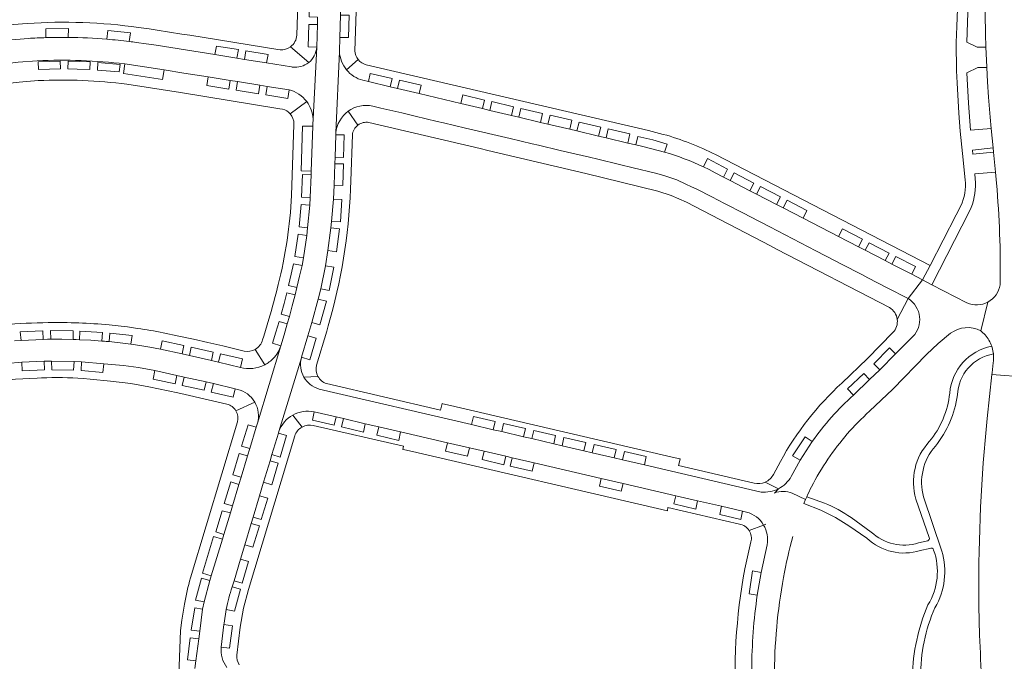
# Model space of a CAD drawing. Header units: metres. Extents: x 166325 to 190320, y 381923 to 404576.
# Tile 49 of 256: x 170403 to 170597, y 385055 to 385181. Entities that reach past the tile are written whole.
import ezdxf

# ---------------------------------------------------------------- set-up
doc = ezdxf.new("R2010")
doc.units = ezdxf.units.M
doc.layers.add('B-WE-VH-VERHARDING_BETONSTRAATSTEEN-GV', color=8, linetype='Continuous', lineweight=18)
doc.layers.add('B-WE-VH-VERHARDING_HALFVERHARDING-GV', color=8, linetype='Continuous', lineweight=18)

msp = doc.modelspace()

# ---------------------------------------------------------------- linework, layer by layer
at = {"layer": 'B-WE-VH-VERHARDING_BETONSTRAATSTEEN-GV', "flags": 128}
for points in [[(170597.534, 385214.824), (170597.193, 385213.068), (170595.335, 385203.653), (170595.156, 385202.831), (170593.698, 385194.574), (170593.508, 385188.059), (170593.487, 385186.986), (170593.467, 385184.998), (170593.492, 385182.452), (170593.58, 385178.29), (170593.633, 385175.985), (170593.639, 385175.856), (170593.811, 385171.98), (170593.817, 385171.851), (170593.959, 385168.988), (170594.148, 385165.992), (170594.466, 385162.017), (170594.655, 385159.833), (170595.06, 385155.982), (170595.138, 385155.16), (170595.511, 385151.238), (170595.717, 385149.068)], [(170459.003, 385213.241), (170459, 385213.144), (170457.851, 385178.21)], [(170461.787, 385175.832), (170460.096, 385175.894), (170460.234, 385180.307), (170461.932, 385180.271), (170461.974, 385181.725), (170460.307, 385181.77), (170460.428, 385186.181), (170462.11, 385186.133), (170462.17, 385187.596), (170460.502, 385187.651), (170460.63, 385192.08), (170462.313, 385192.013), (170462.361, 385193.467), (170460.699, 385193.52), (170460.814, 385197.93), (170462.495, 385197.903), (170462.547, 385199.375), (170460.882, 385199.398), (170461.016, 385203.816), (170462.694, 385203.788), (170462.914, 385210.499)], [(170467.485, 385211.872), (170467.304, 385206.43), (170468.99, 385206.365), (170468.838, 385201.971), (170467.156, 385202.014), (170466.886, 385193.926), (170468.569, 385193.869), (170468.42, 385189.469), (170466.739, 385189.516), (170466.688, 385187.998), (170468.377, 385187.987), (170468.23, 385183.587), (170466.542, 385183.619), (170466.493, 385182.155), (170468.181, 385182.119), (170468.041, 385177.711), (170466.346, 385177.755), (170466.252, 385174.944)], [(170469.326, 385175.111), (170470.355, 385206.128)], [(170593.639, 385175.856), (170591.898, 385175.833), (170589.843, 385176.799), (170590.109, 385184.533), (170590.46, 385191.737), (170590.767, 385197.092), (170586.966, 385197.975), (170586.606, 385196.327), (170586.194, 385195.663)], [(170588.484, 385192.86), (170588.157, 385186.887), (170587.886, 385179.88), (170587.8, 385176.716), (170587.854, 385171.184), (170587.943, 385168.818), (170588.292, 385162.847), (170588.572, 385159.305), (170588.992, 385154.866), (170589.544, 385149.708)], [(170461.974, 385181.725), (170461.932, 385180.271), (170461.787, 385175.832), (170461.058, 385161.715), (170461.028, 385160.629), (170461.018, 385160.265), (170460.722, 385151.437), (170460.7, 385150.684), (170460.524, 385146.197), (170460.437, 385144.7), (170459.998, 385140.241), (170459.821, 385138.773), (170459.164, 385134.321), (170458.891, 385132.841), (170458.399, 385130.728), (170457.894, 385128.515), (170457.539, 385127.082), (170456.964, 385124.914), (170456.397, 385122.772), (170455.994, 385121.345), (170455.359, 385119.209), (170454.707, 385117.028), (170450.11, 385101.765), (170449.867, 385101.003), (170448.606, 385096.786), (170448.171, 385095.348), (170446.898, 385091.139), (170446.464, 385089.736), (170445.204, 385085.49), (170444.783, 385084.117), (170443.49, 385079.905), (170443.221, 385078.981), (170441.021, 385071.759), (170440.746, 385070.829), (170439.584, 385066.609), (170439.303, 385065.176), (170438.739, 385060.821), (170438.538, 385059.33), (170437.983, 385054.979), (170437.77, 385053.505)], [(170452.6, 385094.385), (170452.965, 385095.601), (170454.235, 385099.829), (170454.338, 385100.169), (170458.758, 385114.663), (170458.788, 385114.764), (170460.051, 385119.021), (170460.831, 385121.627), (170462.081, 385126.215), (170462.569, 385128.261), (170463.499, 385132.786), (170464.005, 385135.79), (170464.599, 385140.277), (170464.73, 385141.519), (170465.075, 385145.915), (170465.198, 385148.643), (170465.346, 385152.875), (170465.391, 385154.139), (170465.526, 385158.574), (170465.559, 385158.938), (170466.252, 385174.944), (170466.346, 385177.755), (170466.493, 385182.155)], [(170408.427, 385177.707), (170408.389, 385179.433), (170412.86, 385179.517), (170412.827, 385177.747)], [(170436.788, 385178.203), (170435.229, 385178.415), (170430.38, 385179.172), (170428.777, 385179.406), (170426.688, 385179.706)], [(170424.865, 385176.949), (170425.078, 385178.646), (170420.65, 385179.114), (170420.454, 385177.397)], [(170454.561, 385175.32), (170454.147, 385175.387), (170436.788, 385178.203)], [(170456.977, 385171.92), (170456.833, 385171.943), (170451.905, 385172.728), (170447.551, 385173.424), (170446.078, 385173.665), (170441.73, 385174.379), (170430.175, 385176.215), (170429.223, 385176.37), (170428.207, 385176.508), (170426.262, 385176.77)], [(170426.262, 385176.77), (170428.207, 385176.508), (170429.223, 385176.37), (170430.175, 385176.215), (170441.73, 385174.379), (170442.02, 385176.052), (170446.39, 385175.352), (170446.078, 385173.665), (170447.551, 385173.424), (170447.826, 385175.109), (170452.201, 385174.413), (170451.905, 385172.728), (170456.833, 385171.943), (170456.977, 385171.92)], [(170456.637, 385175.904), (170460.203, 385172.799)], [(170461.058, 385161.715), (170461.787, 385175.832)], [(170591.549, 385149.908), (170591.442, 385150.872), (170595.511, 385151.238), (170595.138, 385155.16), (170591.037, 385154.756), (170590.959, 385155.564), (170595.06, 385155.982), (170594.655, 385159.833), (170590.587, 385159.474), (170590.173, 385164.787), (170589.892, 385170.752), (170592.044, 385171.799), (170593.817, 385171.851), (170593.811, 385171.98), (170593.639, 385175.856)], [(170466.252, 385174.944), (170465.559, 385158.938)], [(170406.743, 385173.147), (170402.984, 385172.855), (170399.761, 385172.477), (170396.787, 385172.052), (170393.905, 385171.582), (170388.856, 385170.453), (170383.132, 385168.827), (170383.719, 385167.013), (170380.457, 385165.929), (170376.512, 385164.453), (170375.795, 385166.198), (170371.106, 385164.131), (170366.541, 385161.804)], [(170366.541, 385161.804), (170371.106, 385164.131), (170375.795, 385166.198), (170379.435, 385167.591), (170383.132, 385168.827), (170388.856, 385170.453), (170393.905, 385171.582), (170396.787, 385172.052), (170399.761, 385172.477), (170402.984, 385172.855), (170406.743, 385173.147)], [(170456.348, 385167.417), (170456.092, 385165.742), (170451.752, 385166.44), (170452.023, 385168.1), (170450.552, 385168.324), (170450.29, 385166.665), (170445.949, 385167.367), (170446.19, 385169.051), (170444.749, 385169.249), (170444.482, 385167.587), (170440.136, 385168.297), (170440.371, 385169.972), (170435.582, 385170.738), (170431.711, 385171.335), (170431.43, 385169.46), (170423.69, 385170.655), (170423.969, 385172.529)], [(170423.969, 385172.529), (170431.711, 385171.335), (170435.582, 385170.738), (170440.371, 385169.972), (170444.749, 385169.249), (170446.19, 385169.051), (170450.552, 385168.324), (170452.023, 385168.1), (170456.348, 385167.417)], [(170467.668, 385171.368), (170469.95, 385173.381)], [(170530.072, 385158.662), (170527.151, 385159.428), (170471.539, 385172.372)], [(170470.886, 385169.299), (170471.958, 385169.048), (170472.332, 385170.669), (170476.638, 385169.679), (170476.26, 385168.022), (170477.701, 385167.682), (170478.077, 385169.357), (170482.374, 385168.35), (170481.959, 385166.675), (170490.186, 385164.731), (170490.549, 385166.436), (170494.837, 385165.424), (170494.459, 385163.721), (170495.875, 385163.386), (170496.268, 385165.101), (170500.573, 385164.086), (170500.177, 385162.369), (170501.594, 385162.034), (170502, 385163.767), (170506.285, 385162.758), (170505.901, 385161.016), (170507.346, 385160.674), (170507.756, 385162.412), (170512.027, 385161.43), (170511.625, 385159.663), (170513.047, 385159.327), (170513.479, 385161.085), (170517.755, 385160.084), (170517.335, 385158.313), (170518.786, 385157.97), (170519.19, 385159.762), (170523.489, 385158.762), (170523.075, 385156.956), (170524.642, 385156.586), (170525.022, 385158.262), (170527.994, 385157.549), (170530.85, 385156.754), (170530.314, 385155.18)], [(170384.323, 385165.092), (170386.941, 385165.869), (170389.688, 385166.622), (170392.209, 385167.218), (170394.678, 385167.742), (170397.372, 385168.182), (170400.239, 385168.607), (170403.143, 385168.921), (170406.906, 385169.238)], [(170424.386, 385168.532), (170434.962, 385166.884), (170454.549, 385163.698), (170455.052, 385163.617)], [(170501.594, 385162.034), (170500.177, 385162.369), (170495.875, 385163.386), (170494.459, 385163.721), (170490.186, 385164.731), (170481.959, 385166.675), (170477.701, 385167.682), (170476.26, 385168.022), (170471.958, 385169.048), (170470.886, 385169.299)], [(170456.549, 385162.705), (170459.812, 385165.11)], [(170472.816, 385164.218), (170474.422, 385163.839), (170478.529, 385162.869), (170481.214, 385162.235), (170485.516, 385161.219), (170486.745, 385160.929), (170491.073, 385159.907), (170499.93, 385157.816), (170504.234, 385156.8), (170505.477, 385156.507), (170509.775, 385155.492), (170511.197, 385155.156), (170515.516, 385154.137), (170517.166, 385153.747), (170521.47, 385152.715), (170524.136, 385152.044), (170528.509, 385150.997), (170530.162, 385150.527), (170532.75, 385149.677), (170534.495, 385148.88), (170535.658, 385148.349), (170536.707, 385147.869), (170539.642, 385146.349), (170542.099, 385145.075), (170546.002, 385143.053), (170547.131, 385142.468), (170551.079, 385140.422), (170560.15, 385135.722), (170564.085, 385133.682), (170565.15, 385133.131), (170569.169, 385131.048), (170570.379, 385130.421), (170574.202, 385128.44), (170578.301, 385126.316), (170581.154, 385129.993), (170579.007, 385131.101), (170575.085, 385133.127), (170573.773, 385133.805), (170569.854, 385135.829), (170568.536, 385136.509), (170564.62, 385138.532), (170557.599, 385142.157), (170553.674, 385144.184), (170552.364, 385144.861), (170548.458, 385146.879), (170547.136, 385147.561), (170543.222, 385149.583), (170541.93, 385150.25), (170540.311, 385151.086), (170539.077, 385151.723), (170537.988, 385152.252)], [(170551.079, 385140.422), (170547.131, 385142.468), (170546.002, 385143.053), (170542.099, 385145.075), (170539.642, 385146.349), (170536.707, 385147.869), (170535.658, 385148.349), (170534.495, 385148.88), (170532.75, 385149.677), (170530.162, 385150.527), (170528.509, 385150.997), (170524.136, 385152.044), (170521.47, 385152.715), (170517.166, 385153.747), (170515.516, 385154.137), (170511.197, 385155.156), (170509.775, 385155.492), (170505.477, 385156.507), (170504.234, 385156.8), (170499.93, 385157.816), (170491.073, 385159.907), (170486.745, 385160.929), (170485.516, 385161.219), (170481.214, 385162.235), (170478.529, 385162.869), (170474.422, 385163.839), (170472.816, 385164.218)], [(170467.991, 385163.222), (170469.894, 385160.474)], [(170530.314, 385155.18), (170526.007, 385156.263), (170524.642, 385156.586), (170523.075, 385156.956), (170518.786, 385157.97), (170517.335, 385158.313), (170513.047, 385159.327), (170511.625, 385159.663), (170507.346, 385160.674), (170505.901, 385161.016), (170501.594, 385162.034)], [(170457.29, 385160.703), (170457.287, 385160.605), (170456.846, 385146.595)], [(170459.998, 385140.241), (170458.316, 385140.469), (170458.744, 385144.845), (170460.437, 385144.7), (170460.524, 385146.197), (170458.82, 385146.31), (170458.968, 385150.733), (170460.7, 385150.684), (170460.722, 385151.437), (170458.703, 385151.505), (170458.983, 385160.299), (170461.018, 385160.265), (170461.028, 385160.629), (170461.058, 385161.715)], [(170472.049, 385161.024), (170493.976, 385155.848), (170495.474, 385155.495), (170514.833, 385150.925), (170528.985, 385147.445), (170531.592, 385146.6), (170534.611, 385145.28), (170551.178, 385136.702), (170552.525, 385136.005), (170574.618, 385124.566)], [(170465.559, 385158.938), (170465.526, 385158.574), (170467.209, 385158.54), (170467.076, 385154.113), (170465.391, 385154.139), (170465.346, 385152.875), (170467.032, 385152.839), (170466.907, 385148.597), (170465.198, 385148.643), (170465.075, 385145.915), (170466.744, 385145.836), (170466.486, 385141.431), (170464.73, 385141.519), (170464.599, 385140.277), (170466.288, 385140.07), (170465.675, 385135.558), (170464.005, 385135.79), (170463.499, 385132.786), (170465.149, 385132.489), (170464.225, 385127.905), (170462.569, 385128.261), (170462.081, 385126.215), (170463.69, 385125.786), (170462.431, 385121.186), (170460.831, 385121.627), (170460.051, 385119.021), (170461.693, 385118.518), (170460.422, 385114.276), (170458.788, 385114.764), (170458.758, 385114.663)], [(170468.459, 385147.889), (170468.512, 385149.526), (170468.806, 385158.535)], [(170537.988, 385152.252), (170538.749, 385153.877), (170542.695, 385151.783), (170541.93, 385150.25), (170543.222, 385149.583), (170544.006, 385151.109), (170547.922, 385149.075), (170547.136, 385147.561), (170548.458, 385146.879), (170549.236, 385148.422), (170553.146, 385146.379), (170552.364, 385144.861), (170553.674, 385144.184), (170554.466, 385145.714), (170558.364, 385143.677), (170557.599, 385142.157), (170564.62, 385138.532), (170565.394, 385140.044), (170569.314, 385138.009), (170568.536, 385136.509), (170569.854, 385135.829), (170570.63, 385137.332), (170574.547, 385135.288), (170573.773, 385133.805), (170575.085, 385133.127), (170575.857, 385134.595), (170579.78, 385132.616), (170579.007, 385131.101), (170581.154, 385129.993), (170582.622, 385132.835), (170540.351, 385154.667)], [(170588.676, 385144.576), (170587.763, 385142.79), (170582.622, 385132.835), (170581.154, 385129.993), (170582.95, 385129.065), (170590.401, 385143.517), (170590.729, 385144.262)], [(170454.707, 385117.028), (170453.085, 385117.517), (170453.745, 385119.705), (170454.367, 385121.808), (170455.994, 385121.345), (170456.397, 385122.772), (170454.784, 385123.23), (170455.352, 385125.366), (170455.898, 385127.478), (170457.539, 385127.082), (170457.894, 385128.515), (170456.251, 385128.909), (170456.773, 385131.153), (170457.232, 385133.188), (170458.891, 385132.841), (170459.164, 385134.321), (170457.498, 385134.634), (170458.153, 385138.994), (170459.821, 385138.773), (170459.998, 385140.241)], [(170576.16, 385122.235), (170578.301, 385126.316), (170574.202, 385128.44), (170570.379, 385130.421), (170569.169, 385131.048), (170565.15, 385133.131), (170564.085, 385133.682), (170560.15, 385135.722), (170551.079, 385140.422)], [(170589.859, 385125.497), (170582.95, 385129.065), (170581.154, 385129.993), (170578.301, 385126.316)], [(170578.301, 385126.316), (170576.16, 385122.235)], [(170594.039, 385125.652), (170592.609, 385119.959)], [(170452.362, 385122.289), (170451.344, 385118.917), (170451.134, 385118.225)], [(170402.268, 385117.979), (170403.549, 385118.047), (170403.391, 385119.808), (170407.855, 385120.006), (170407.909, 385118.278), (170408.767, 385118.324), (170409.086, 385118.327), (170409.405, 385118.329), (170409.356, 385120.019), (170413.823, 385119.987), (170413.778, 385118.275), (170414.422, 385118.253), (170415.065, 385118.229), (170415.126, 385119.938), (170419.592, 385119.651), (170419.447, 385117.971), (170419.685, 385117.952)], [(170426.491, 385120.464), (170424.516, 385120.747), (170422.663, 385120.955), (170420.887, 385121.146)], [(170420.91, 385117.846), (170421.049, 385119.526), (170425.41, 385119.025), (170425.169, 385117.357)], [(170425.41, 385119.025), (170421.049, 385119.526), (170420.91, 385117.846)], [(170440.332, 385117.676), (170437.506, 385118.326), (170434.626, 385118.946), (170431.556, 385119.585)], [(170461.763, 385113.207), (170463.756, 385119.923), (170464.062, 385120.955)], [(170575.31, 385119.638), (170570.324, 385114.521), (170565.254, 385109.694)], [(170575.263, 385108.463), (170581.95, 385115.285), (170584.216, 385117.495), (170586.685, 385119.49)], [(170419.685, 385117.952), (170419.447, 385117.971), (170417.264, 385118.119), (170415.065, 385118.229), (170414.422, 385118.253), (170413.778, 385118.275), (170411.592, 385118.322), (170409.405, 385118.329), (170409.086, 385118.327), (170408.767, 385118.324), (170407.909, 385118.278), (170403.549, 385118.047), (170402.268, 385117.979)], [(170425.169, 385117.357), (170425.41, 385119.025)], [(170426.938, 385117.097), (170428.94, 385116.763), (170430.978, 385116.36), (170431.318, 385118.009), (170435.629, 385117.104), (170435.287, 385115.444), (170436.716, 385115.146), (170437.057, 385116.765), (170441.397, 385115.801), (170441.031, 385114.137), (170442.451, 385113.816), (170442.856, 385115.451), (170447.148, 385114.431), (170446.755, 385112.782)], [(170447.499, 385115.982), (170443.27, 385117.006), (170440.332, 385117.676)], [(170567.542, 385107.332), (170566.369, 385108.552), (170569.571, 385111.593), (170570.721, 385110.397), (170572.701, 385112.305), (170571.543, 385113.499), (170574.668, 385116.638), (170575.847, 385115.454), (170579.258, 385118.868)], [(170579.258, 385118.868), (170575.847, 385115.454), (170572.701, 385112.305), (170570.721, 385110.397), (170567.542, 385107.332)], [(170446.755, 385112.782), (170442.451, 385113.816), (170441.031, 385114.137), (170436.716, 385115.146), (170435.287, 385115.444), (170430.978, 385116.36), (170428.94, 385116.763), (170426.938, 385117.097)], [(170449.686, 385116.321), (170451.549, 385113.291)], [(170450.11, 385101.765), (170454.707, 385117.028)], [(170594.793, 385116.925), (170595.124, 385115.441)], [(170391.817, 385112.336), (170393.271, 385112.588), (170397.631, 385113.216), (170400.732, 385113.552), (170403.684, 385113.784), (170408.102, 385113.974), (170409.537, 385113.991), (170413.998, 385113.966), (170415.46, 385113.844), (170419.86, 385113.502), (170423.718, 385113.136), (170426.684, 385112.735), (170429.877, 385112.141), (170434.22, 385111.188), (170435.652, 385110.885), (170439.981, 385109.926), (170441.424, 385109.583), (170445.725, 385108.547), (170446.19, 385108.443)], [(170429.557, 385110.438), (170429.877, 385112.141), (170426.684, 385112.735), (170423.718, 385113.136), (170419.86, 385113.502), (170419.674, 385111.797), (170415.359, 385112.163), (170415.46, 385113.844), (170413.998, 385113.966), (170413.9, 385112.247), (170409.583, 385112.293), (170409.537, 385113.991), (170408.102, 385113.974), (170408.125, 385112.265), (170403.765, 385112.091), (170403.684, 385113.784), (170400.732, 385113.552)], [(170458.758, 385114.663), (170454.338, 385100.169)], [(170595.063, 385113.655), (170594.85, 385111.68), (170594.817, 385111.368), (170601.71, 385110.849), (170601.98, 385115.043)], [(170378.283, 385105.45), (170381.666, 385106.551), (170385.451, 385107.772), (170389.353, 385108.439), (170393.306, 385109.257), (170397.216, 385109.871), (170402.434, 385110.453), (170406.685, 385110.654), (170407.561, 385110.7)], [(170415.778, 385110.572), (170417.162, 385110.464), (170421.165, 385110.089), (170425.187, 385109.635), (170428.702, 385108.96), (170434.399, 385107.777), (170435.887, 385107.472), (170444.11, 385105.544)], [(170446.19, 385108.443), (170445.725, 385108.547), (170445.335, 385106.89), (170441.01, 385107.918), (170441.424, 385109.583), (170439.981, 385109.926), (170439.594, 385108.284), (170435.294, 385109.223), (170435.652, 385110.885), (170434.22, 385111.188), (170433.868, 385109.534), (170429.557, 385110.438)], [(170459.261, 385110.878), (170462.037, 385111.011)], [(170533.303, 385094.76), (170531.842, 385095.1), (170488.117, 385105.266), (170486.619, 385105.614), (170486.501, 385105.642), (170486.178, 385104.337), (170463.724, 385109.578)], [(170601.463, 385107.008), (170601.71, 385110.849), (170594.817, 385111.368), (170593.885, 385102.729)], [(170516.066, 385095.98), (170514.417, 385096.364), (170510.134, 385097.361), (170508.493, 385097.743), (170504.175, 385098.748), (170502.53, 385099.131), (170498.234, 385100.131), (170496.582, 385100.516), (170492.291, 385101.515), (170462.255, 385108.508)], [(170462.255, 385108.508), (170492.291, 385101.515), (170492.667, 385103.136), (170496.958, 385102.148), (170496.582, 385100.516), (170498.234, 385100.131), (170498.612, 385101.762), (170502.905, 385100.765), (170502.53, 385099.131), (170504.175, 385098.748), (170504.552, 385100.378), (170508.843, 385099.388), (170508.493, 385097.743), (170510.134, 385097.361), (170510.505, 385098.999), (170514.813, 385097.998), (170514.417, 385096.364), (170516.066, 385095.98), (170516.449, 385097.623), (170520.762, 385096.613), (170520.39, 385094.973), (170522.032, 385094.591), (170522.399, 385096.246), (170526.722, 385095.231), (170526.339, 385093.589), (170549.343, 385088.233)], [(170570.708, 385104.142), (170575.263, 385108.463)], [(170445.882, 385104.216), (170449.571, 385105.949)], [(170478.327, 385100.079), (170477.952, 385098.41), (170473.645, 385099.412), (170474.001, 385101.081), (170471.364, 385101.692), (170470.976, 385100.053), (170466.667, 385101.046), (170467.05, 385102.691), (170465.62, 385103.023), (170465.237, 385101.377), (170460.933, 385102.378), (170461.262, 385104.033)], [(170461.262, 385104.033), (170465.62, 385103.023), (170467.05, 385102.691), (170471.364, 385101.692), (170474.001, 385101.081), (170478.327, 385100.079), (170487.561, 385097.94), (170491.885, 385096.938), (170494.754, 385096.273), (170499.051, 385095.278), (170500.285, 385094.992), (170504.599, 385093.992), (170517.829, 385090.928), (170522.136, 385089.93), (170532.539, 385087.52), (170536.835, 385086.525), (170541.533, 385085.436), (170545.669, 385084.478), (170546.491, 385084.287)], [(170446.193, 385102.046), (170436.936, 385071.338)], [(170458.894, 385101.039), (170457.076, 385103.397)], [(170454.338, 385100.169), (170454.235, 385099.829), (170455.839, 385099.344), (170454.589, 385095.108), (170452.965, 385095.601), (170452.6, 385094.385), (170454.201, 385093.911), (170452.918, 385089.676), (170451.33, 385090.16), (170450.537, 385087.521), (170452.142, 385087.051), (170450.855, 385082.805), (170449.264, 385083.283), (170448.901, 385082.073), (170450.501, 385081.595), (170449.218, 385077.372), (170447.63, 385077.843), (170446.781, 385075.017), (170448.378, 385074.546), (170447.105, 385070.304), (170445.509, 385070.783), (170445.138, 385069.551), (170446.755, 385069.087), (170445.616, 385064.806), (170443.95, 385065.143), (170443.537, 385062.436), (170443.505, 385062.17), (170445.188, 385061.894), (170444.633, 385057.495), (170442.957, 385057.682)], [(170446.898, 385091.139), (170445.277, 385091.641), (170446.536, 385095.85), (170448.171, 385095.348), (170448.606, 385096.786), (170446.984, 385097.261), (170448.253, 385101.482), (170449.867, 385101.003), (170450.11, 385101.765)], [(170461.102, 385101.356), (170478.875, 385097.244), (170478.735, 385096.628), (170479.143, 385096.533), (170480.63, 385096.188), (170530.873, 385084.528), (170530.997, 385085.176), (170545.061, 385081.895)], [(170546.491, 385084.287), (170545.669, 385084.478), (170545.347, 385082.844), (170541.187, 385083.788), (170541.533, 385085.436), (170536.835, 385086.525), (170536.457, 385084.892), (170532.134, 385085.885), (170532.539, 385087.52), (170522.136, 385089.93), (170521.791, 385088.379), (170517.513, 385089.382), (170517.829, 385090.928), (170504.599, 385093.992), (170504.231, 385092.338), (170499.924, 385093.338), (170500.285, 385094.992), (170499.051, 385095.278), (170498.675, 385093.625), (170494.377, 385094.614), (170494.754, 385096.273), (170491.885, 385096.938), (170491.503, 385095.288), (170487.184, 385096.278), (170487.561, 385097.94), (170478.327, 385100.079)], [(170446.041, 385056.13), (170446.709, 385061.624), (170447.353, 385065.368), (170448.376, 385069.026), (170457.468, 385099.309)], [(170555.293, 385091.279), (170557.033, 385094.51), (170555.513, 385095.346), (170558.049, 385099.137), (170559.411, 385098.183)], [(170559.411, 385098.183), (170557.033, 385094.51), (170555.293, 385091.279)], [(170445.138, 385069.551), (170445.509, 385070.783), (170446.781, 385075.017), (170447.63, 385077.843), (170448.901, 385082.073), (170449.264, 385083.283), (170450.537, 385087.521), (170451.33, 385090.16), (170452.6, 385094.385)], [(170549.343, 385088.233), (170526.339, 385093.589), (170522.032, 385094.591), (170520.39, 385094.973), (170516.066, 385095.98)], [(170547.978, 385089.978), (170533.082, 385093.438), (170533.382, 385094.742), (170533.303, 385094.76)], [(170553.144, 385094.253), (170551.801, 385091.714)], [(170437.77, 385053.505), (170437.983, 385054.979), (170436.302, 385055.177), (170436.852, 385059.551), (170438.538, 385059.33), (170438.739, 385060.821), (170437.04, 385061.02), (170437.756, 385065.406), (170439.303, 385065.176), (170439.584, 385066.609), (170437.916, 385066.92), (170439.112, 385071.309), (170440.746, 385070.829), (170441.021, 385071.759), (170439.306, 385072.251), (170441.476, 385079.501), (170443.221, 385078.981), (170443.49, 385079.905), (170441.898, 385080.429), (170443.139, 385084.506), (170444.783, 385084.117), (170445.204, 385085.49), (170443.586, 385085.995), (170444.845, 385090.223), (170446.464, 385089.736), (170446.898, 385091.139)], [(170550.15, 385090.194), (170552.761, 385088.89)], [(170551.949, 385088.043), (170552.761, 385088.89)], [(170555.481, 385087.997), (170558.071, 385086.747), (170558.329, 385087.315)], [(170549.835, 385081.74), (170546.993, 385080.675)], [(170550.281, 385081.918), (170549.835, 385081.74)], [(170548.594, 385067.951), (170546.975, 385068.197), (170547.678, 385072.694), (170549.333, 385072.363), (170550.515, 385077.846)], [(170550.515, 385077.846), (170549.333, 385072.363), (170548.594, 385067.951)], [(170443.95, 385065.143), (170445.616, 385064.806), (170446.755, 385069.087), (170445.138, 385069.551)], [(170435.724, 385066.153), (170435.185, 385063.024), (170434.963, 385061.006), (170434.414, 385046.934)], [(170442.957, 385057.682), (170443.505, 385062.17), (170443.537, 385062.436), (170443.95, 385065.143)]]:
    msp.add_lwpolyline(points, dxfattribs=at)
for points in [[(170466.493, 385182.155), (170466.346, 385177.755), (170468.041, 385177.711), (170468.181, 385182.119)], [(170461.932, 385180.271), (170460.234, 385180.307), (170460.096, 385175.894), (170461.787, 385175.832)], [(170441.73, 385174.379), (170446.078, 385173.665), (170446.39, 385175.352), (170442.02, 385176.052)], [(170447.551, 385173.424), (170451.905, 385172.728), (170452.201, 385174.413), (170447.826, 385175.109)], [(170411.309, 385171.574), (170411.27, 385173.043), (170406.902, 385172.942), (170406.98, 385171.458)], [(170414.617, 385171.514), (170417.113, 385171.444), (170417.155, 385172.923), (170412.805, 385173.054), (170412.784, 385171.566)], [(170418.668, 385172.806), (170423.066, 385172.409), (170422.878, 385170.957), (170418.583, 385171.329)], [(170423.066, 385172.409), (170418.668, 385172.806), (170418.583, 385171.329), (170422.878, 385170.957)], [(170444.749, 385169.249), (170440.371, 385169.972), (170440.136, 385168.297), (170444.482, 385167.587)], [(170471.958, 385169.048), (170476.26, 385168.022), (170476.638, 385169.679), (170472.332, 385170.669)], [(170450.552, 385168.324), (170446.19, 385169.051), (170445.949, 385167.367), (170450.29, 385166.665)], [(170456.348, 385167.417), (170452.023, 385168.1), (170451.752, 385166.44), (170456.092, 385165.742)], [(170477.701, 385167.682), (170481.959, 385166.675), (170482.374, 385168.35), (170478.077, 385169.357)], [(170490.186, 385164.731), (170494.459, 385163.721), (170494.837, 385165.424), (170490.549, 385166.436)], [(170495.875, 385163.386), (170500.177, 385162.369), (170500.573, 385164.086), (170496.268, 385165.101)], [(170501.594, 385162.034), (170505.901, 385161.016), (170506.285, 385162.758), (170502, 385163.767)], [(170507.346, 385160.674), (170511.625, 385159.663), (170512.027, 385161.43), (170507.756, 385162.412)], [(170513.047, 385159.327), (170517.335, 385158.313), (170517.755, 385160.084), (170513.479, 385161.085)], [(170465.526, 385158.574), (170465.391, 385154.139), (170467.076, 385154.113), (170467.209, 385158.54)], [(170518.786, 385157.97), (170523.075, 385156.956), (170523.489, 385158.762), (170519.19, 385159.762)], [(170465.346, 385152.875), (170465.198, 385148.643), (170466.907, 385148.597), (170467.032, 385152.839)], [(170537.988, 385152.252), (170539.077, 385151.723), (170540.311, 385151.086), (170541.93, 385150.25), (170542.695, 385151.783), (170538.749, 385153.877)], [(170460.7, 385150.684), (170458.968, 385150.733), (170458.82, 385146.31), (170460.524, 385146.197)], [(170543.222, 385149.583), (170547.136, 385147.561), (170547.922, 385149.075), (170544.006, 385151.109)], [(170548.458, 385146.879), (170552.364, 385144.861), (170553.146, 385146.379), (170549.236, 385148.422)], [(170460.437, 385144.7), (170458.744, 385144.845), (170458.316, 385140.469), (170459.998, 385140.241)], [(170465.075, 385145.915), (170464.73, 385141.519), (170466.486, 385141.431), (170466.744, 385145.836)], [(170553.674, 385144.184), (170557.599, 385142.157), (170558.364, 385143.677), (170554.466, 385145.714)], [(170459.821, 385138.773), (170458.153, 385138.994), (170457.498, 385134.634), (170459.164, 385134.321)], [(170464.599, 385140.277), (170464.005, 385135.79), (170465.675, 385135.558), (170466.288, 385140.07)], [(170564.62, 385138.532), (170568.536, 385136.509), (170569.314, 385138.009), (170565.394, 385140.044)], [(170569.854, 385135.829), (170573.773, 385133.805), (170574.547, 385135.288), (170570.63, 385137.332)], [(170458.891, 385132.841), (170457.232, 385133.188), (170456.773, 385131.153), (170456.251, 385128.909), (170457.894, 385128.515), (170458.399, 385130.728)], [(170575.085, 385133.127), (170579.007, 385131.101), (170579.78, 385132.616), (170575.857, 385134.595)], [(170463.499, 385132.786), (170462.569, 385128.261), (170464.225, 385127.905), (170465.149, 385132.489)], [(170457.539, 385127.082), (170455.898, 385127.478), (170455.352, 385125.366), (170454.784, 385123.23), (170456.397, 385122.772), (170456.964, 385124.914)], [(170462.081, 385126.215), (170460.831, 385121.627), (170462.431, 385121.186), (170463.69, 385125.786)], [(170455.994, 385121.345), (170454.367, 385121.808), (170453.745, 385119.705), (170453.085, 385117.517), (170454.707, 385117.028), (170455.359, 385119.209)], [(170407.855, 385120.006), (170403.391, 385119.808), (170403.549, 385118.047), (170407.909, 385118.278)], [(170413.823, 385119.987), (170409.356, 385120.019), (170409.405, 385118.329), (170411.592, 385118.322), (170413.778, 385118.275)], [(170419.592, 385119.651), (170415.126, 385119.938), (170415.065, 385118.229), (170417.264, 385118.119), (170419.447, 385117.971)], [(170435.629, 385117.104), (170431.318, 385118.009), (170430.978, 385116.36), (170435.287, 385115.444)], [(170460.051, 385119.021), (170458.788, 385114.764), (170460.422, 385114.276), (170461.693, 385118.518)], [(170441.397, 385115.801), (170437.057, 385116.765), (170436.716, 385115.146), (170441.031, 385114.137)], [(170447.148, 385114.431), (170442.856, 385115.451), (170442.451, 385113.816), (170446.755, 385112.782)], [(170575.847, 385115.454), (170574.668, 385116.638), (170571.543, 385113.499), (170572.701, 385112.305)], [(170408.102, 385113.974), (170403.684, 385113.784), (170403.765, 385112.091), (170408.125, 385112.265)], [(170413.998, 385113.966), (170409.537, 385113.991), (170409.583, 385112.293), (170413.9, 385112.247)], [(170419.86, 385113.502), (170415.46, 385113.844), (170415.359, 385112.163), (170419.674, 385111.797)], [(170434.22, 385111.188), (170429.877, 385112.141), (170429.557, 385110.438), (170433.868, 385109.534)], [(170570.721, 385110.397), (170569.571, 385111.593), (170566.369, 385108.552), (170567.542, 385107.332)], [(170439.981, 385109.926), (170435.652, 385110.885), (170435.294, 385109.223), (170439.594, 385108.284)], [(170445.725, 385108.547), (170441.424, 385109.583), (170441.01, 385107.918), (170445.335, 385106.89)], [(170465.62, 385103.023), (170461.262, 385104.033), (170460.933, 385102.378), (170465.237, 385101.377)], [(170471.364, 385101.692), (170467.05, 385102.691), (170466.667, 385101.046), (170470.976, 385100.053)], [(170492.291, 385101.515), (170496.582, 385100.516), (170496.958, 385102.148), (170492.667, 385103.136)], [(170449.867, 385101.003), (170448.253, 385101.482), (170446.984, 385097.261), (170448.606, 385096.786)], [(170478.327, 385100.079), (170474.001, 385101.081), (170473.645, 385099.412), (170477.952, 385098.41)], [(170498.234, 385100.131), (170502.53, 385099.131), (170502.905, 385100.765), (170498.612, 385101.762)], [(170504.175, 385098.748), (170508.493, 385097.743), (170508.843, 385099.388), (170504.552, 385100.378)], [(170454.235, 385099.829), (170452.965, 385095.601), (170454.589, 385095.108), (170455.839, 385099.344)], [(170491.885, 385096.938), (170487.561, 385097.94), (170487.184, 385096.278), (170491.503, 385095.288)], [(170510.134, 385097.361), (170514.417, 385096.364), (170514.813, 385097.998), (170510.505, 385098.999)], [(170559.411, 385098.183), (170558.049, 385099.137), (170555.513, 385095.346), (170557.033, 385094.51)], [(170499.051, 385095.278), (170494.754, 385096.273), (170494.377, 385094.614), (170498.675, 385093.625)], [(170516.066, 385095.98), (170520.39, 385094.973), (170520.762, 385096.613), (170516.449, 385097.623)], [(170522.032, 385094.591), (170526.339, 385093.589), (170526.722, 385095.231), (170522.399, 385096.246)], [(170448.171, 385095.348), (170446.536, 385095.85), (170445.277, 385091.641), (170446.898, 385091.139)], [(170452.6, 385094.385), (170451.33, 385090.16), (170452.918, 385089.676), (170454.201, 385093.911)], [(170504.599, 385093.992), (170500.285, 385094.992), (170499.924, 385093.338), (170504.231, 385092.338)], [(170446.464, 385089.736), (170444.845, 385090.223), (170443.586, 385085.995), (170445.204, 385085.49)], [(170522.136, 385089.93), (170517.829, 385090.928), (170517.513, 385089.382), (170521.791, 385088.379)], [(170450.537, 385087.521), (170449.264, 385083.283), (170450.855, 385082.805), (170452.142, 385087.051)], [(170536.835, 385086.525), (170532.539, 385087.52), (170532.134, 385085.885), (170536.457, 385084.892)], [(170444.783, 385084.117), (170443.139, 385084.506), (170441.898, 385080.429), (170443.49, 385079.905)], [(170545.669, 385084.478), (170541.533, 385085.436), (170541.187, 385083.788), (170545.347, 385082.844)], [(170448.901, 385082.073), (170447.63, 385077.843), (170449.218, 385077.372), (170450.501, 385081.595)], [(170446.781, 385075.017), (170445.509, 385070.783), (170447.105, 385070.304), (170448.378, 385074.546)], [(170440.746, 385070.829), (170439.112, 385071.309), (170437.916, 385066.92), (170439.584, 385066.609)], [(170549.333, 385072.363), (170547.678, 385072.694), (170546.975, 385068.197), (170548.594, 385067.951)], [(170439.303, 385065.176), (170437.756, 385065.406), (170437.04, 385061.02), (170438.739, 385060.821)], [(170443.505, 385062.17), (170442.957, 385057.682), (170444.633, 385057.495), (170445.188, 385061.894)], [(170438.538, 385059.33), (170436.852, 385059.551), (170436.302, 385055.177), (170437.983, 385054.979)]]:
    msp.add_lwpolyline(points, close=True, dxfattribs=at)
at = {"layer": 'B-WE-VH-VERHARDING_BETONSTRAATSTEEN-GV'}
for points in [[(170404.717, 385180.499, 0.0381137), (170390.584, 385178.461)], [(170426.688, 385179.706, 0.0518888), (170404.717, 385180.499)], [(170404.987, 385177.552, 0.0178188), (170398.438, 385176.887)], [(170408.427, 385177.707, 0.0078591), (170404.987, 385177.552)], [(170412.827, 385177.747, 0.0099992), (170408.427, 385177.707)], [(170420.454, 385177.397, 0.0175219), (170412.827, 385177.747)], [(170457.851, 385178.21, -0.2272581), (170456.637, 385175.904)], [(170420.454, 385177.397, -0.010436), (170424.865, 385176.949)], [(170426.262, 385176.77, 0.0036115), (170424.865, 385176.949)], [(170456.637, 385175.904, -0.1849682), (170454.561, 385175.32)], [(170461.787, 385175.832, -0.2116327), (170460.203, 385172.799)], [(170467.668, 385171.368, -0.1571074), (170466.252, 385174.944)], [(170469.95, 385173.381, -0.1640812), (170469.326, 385175.111)], [(170406.743, 385173.147, -0.04118), (170423.969, 385172.529)], [(170456.977, 385171.92, 0.2062009), (170460.203, 385172.799)], [(170471.539, 385172.372, -0.1678757), (170469.95, 385173.381)], [(170467.668, 385171.368, 0.1563928), (170470.886, 385169.299)], [(170406.906, 385169.238, -0.0437439), (170424.386, 385168.532)], [(170459.812, 385165.11, 0.171065), (170456.348, 385167.417)], [(170459.812, 385165.11, -0.1474178), (170461.058, 385161.715)], [(170472.816, 385164.218, 0.2159547), (170467.991, 385163.222)], [(170455.052, 385163.617, -0.1513594), (170456.549, 385162.705)], [(170456.549, 385162.705, -0.1863042), (170457.29, 385160.703)], [(170465.559, 385158.938, -0.2161848), (170467.991, 385163.222)], [(170468.806, 385158.535, -0.2051893), (170469.894, 385160.474)], [(170469.894, 385160.474, -0.2051258), (170472.049, 385161.024)], [(170540.351, 385154.667, 0.048953), (170530.072, 385158.662)], [(170530.314, 385155.18, -0.0383797), (170537.988, 385152.252)], [(170589.544, 385149.708, -0.1333018), (170588.676, 385144.576)], [(170590.729, 385144.262, 0.1156525), (170591.549, 385149.908)], [(170595.717, 385149.068, -0.0264018), (170596.434, 385129.06)], [(170456.846, 385146.595, -0.0481285), (170454.202, 385129.067)], [(170464.062, 385120.955, 0.0610094), (170468.459, 385147.889)], [(170454.202, 385129.067, -0.009822), (170452.362, 385122.289)], [(170596.434, 385129.06, -0.2338479), (170594.039, 385125.652)], [(170578.301, 385126.316, -0.2322667), (170580.566, 385122.704)], [(170594.039, 385125.652, -0.2351635), (170589.859, 385125.497)], [(170574.618, 385124.566, -0.2316168), (170576.16, 385122.235)], [(170408.891, 385121.594, 0.0391707), (170391.459, 385120.047)], [(170420.887, 385121.146, 0.0256788), (170408.891, 385121.594)], [(170576.16, 385122.235, -0.2264774), (170575.31, 385119.638)], [(170580.566, 385122.704, -0.2195707), (170579.258, 385118.868)], [(170431.556, 385119.585, 0.0143289), (170426.491, 385120.464)], [(170586.685, 385119.49, -0.2935071), (170592.609, 385119.959)], [(170592.609, 385119.959, -0.0446527), (170593.458, 385119.173)], [(170420.91, 385117.846, 0.0033112), (170419.685, 385117.952)], [(170420.91, 385117.846, -0.010854), (170425.169, 385117.357)], [(170425.169, 385117.357, -0.004508), (170426.938, 385117.097)], [(170451.134, 385118.225, -0.2021784), (170449.686, 385116.321)], [(170593.458, 385119.173, -0.0999832), (170594.793, 385116.925)], [(170449.686, 385116.321, -0.1860936), (170447.499, 385115.982)], [(170453.235, 385114.556, 0.1186056), (170454.707, 385117.028)], [(170595.124, 385115.441, -0.0688651), (170595.063, 385113.655)], [(170453.235, 385114.556, -0.0810323), (170451.549, 385113.291)], [(170459.261, 385110.878, -0.1946835), (170458.758, 385114.663)], [(170446.755, 385112.782, 0.1904259), (170451.549, 385113.291)], [(170462.037, 385111.011, -0.1876471), (170461.763, 385113.207)], [(170407.561, 385110.7, -0.0303833), (170415.778, 385110.572)], [(170462.255, 385108.508, -0.1945999), (170459.261, 385110.878)], [(170463.724, 385109.578, -0.1878281), (170462.037, 385111.011)], [(170565.254, 385109.694, 0.0834411), (170553.144, 385094.253)], [(170446.19, 385108.443, -0.2040845), (170449.571, 385105.949)], [(170449.571, 385105.949, -0.205165), (170450.11, 385101.765)], [(170559.411, 385098.183, -0.056144), (170567.542, 385107.332)], [(170444.11, 385105.544, -0.1999638), (170445.882, 385104.216)], [(170445.882, 385104.216, -0.1977293), (170446.193, 385102.046)], [(170461.262, 385104.033, 0.1811094), (170457.076, 385103.397)], [(170562.509, 385094.717, -0.0603212), (170570.708, 385104.142)], [(170454.338, 385100.169, -0.1810162), (170457.076, 385103.397)], [(170593.885, 385102.729, 0.0272156), (170592.233, 385067.745)], [(170457.468, 385099.309, -0.1869809), (170458.894, 385101.039)], [(170458.894, 385101.039, -0.1862046), (170461.102, 385101.356)], [(170559.281, 385089.269, -0.0304412), (170562.509, 385094.717)], [(170550.15, 385090.194, -0.1601935), (170547.978, 385089.978)], [(170551.801, 385091.714, -0.1649243), (170550.15, 385090.194)], [(170552.761, 385088.89, 0.1424544), (170555.293, 385091.279)], [(170552.761, 385088.89, -0.1425021), (170549.343, 385088.233)], [(170551.949, 385088.043, -0.1908239), (170555.481, 385087.997)], [(170558.329, 385087.315, -0.010287), (170559.281, 385089.269)], [(170546.491, 385084.287, -0.1953666), (170549.835, 385081.74)], [(170545.061, 385081.895, -0.2207291), (170546.993, 385080.675)], [(170546.993, 385080.675, -0.2219509), (170547.305, 385078.405)], [(170550.515, 385077.846, 0.1828308), (170549.835, 385081.74)], [(170553.775, 385071.435, -0.0273397), (170555.599, 385079.483)], [(170547.305, 385078.405, 0.0651719), (170544.231, 385049.864)], [(170436.936, 385071.338, 0.0282728), (170435.724, 385066.153)], [(170551.972, 385051.688, -0.0470343), (170553.775, 385071.435)], [(170443.95, 385065.143, -0.0352737), (170445.138, 385069.551)], [(170547.492, 385053.3, -0.0349387), (170548.594, 385067.951)], [(170592.233, 385067.745, 0.0067416), (170592.395, 385060.032)], [(170592.395, 385060.032, 0.0081579), (170592.87, 385050.631)], [(170442.957, 385057.682, 0.1839309), (170444.087, 385053.702)], [(170446.522, 385054.228, -0.1688724), (170446.041, 385056.13)]]:
    msp.add_lwpolyline(points, format="xyb", dxfattribs=at)
at = {"layer": 'B-WE-VH-VERHARDING_HALFVERHARDING-GV'}
for points in [[(170594.793, 385116.925, 0.3380766), (170586.507, 385107.72)], [(170588.029, 385107.363, -0.352935), (170595.124, 385115.441)], [(170586.507, 385107.72, -0.148456), (170582.468, 385098.17)], [(170583.674, 385097.256, 0.1361997), (170588.029, 385107.363)], [(170582.468, 385098.17, 0.2629693), (170579.836, 385086.849)], [(170581.344, 385087.277, -0.2545678), (170583.674, 385097.256)], [(170567.062, 385083.214, 0.0607851), (170561.823, 385086.048)], [(170570.152, 385079.156, 0.2710735), (170580.701, 385076.715)], [(170580.343, 385078.229, -0.2679312), (170571.047, 385080.345)], [(170582.467, 385079.269, -0.4043005), (170582.167, 385078.635)], [(170583.331, 385076.811, -0.2294103), (170582.214, 385066.023)], [(170582.579, 385077.15, -0.5130771), (170583.331, 385076.811)], [(170583.599, 385065.463, 0.2094694), (170584.923, 385076.617)], [(170582.214, 385066.023, 0.0936925), (170579.118, 385051.848)], [(170580.81, 385051.782, -0.1103027), (170583.599, 385065.463)]]:
    msp.add_lwpolyline(points, format="xyb", dxfattribs=at)
at = {"layer": 'B-WE-VH-VERHARDING_HALFVERHARDING-GV', "flags": 128}
for points in [[(170561.823, 385086.048), (170558.329, 385087.315), (170558.071, 385086.747), (170557.783, 385086.011), (170561.131, 385084.641), (170564.03, 385083.219), (170566.617, 385081.573), (170570.152, 385079.156)], [(170579.836, 385086.849), (170582.467, 385079.269)], [(170584.923, 385076.617), (170581.344, 385087.277)], [(170571.047, 385080.345), (170567.062, 385083.214)], [(170582.167, 385078.635), (170580.343, 385078.229)], [(170580.701, 385076.715), (170582.579, 385077.15)]]:
    msp.add_lwpolyline(points, dxfattribs=at)

doc.saveas('drawing.dxf')
